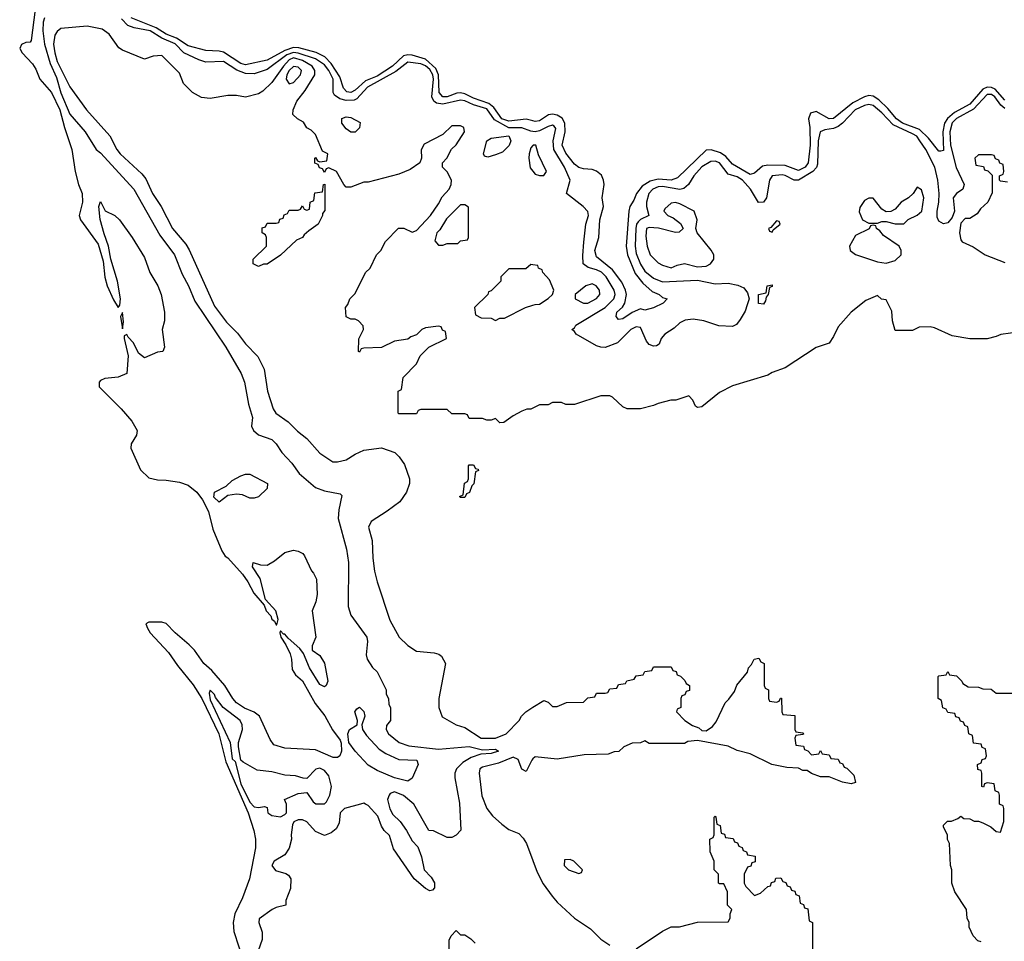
# Model space of a CAD drawing. Header units: inches. Extents: x 2668334 to 2765628, y 828034 to 955234.
# Tile 31 of 218: x 2707662 to 2712148, y 843125 to 847321. Entities that reach past the tile are written whole.
import ezdxf

# ---------------------------------------------------------------- set-up
doc = ezdxf.new("R2010")
doc.units = ezdxf.units.IN
doc.header["$MEASUREMENT"] = 0
doc.layers.add('C7804', color=7, linetype='Continuous')
doc.layers.add('C7814', color=7, linetype='Continuous')

msp = doc.modelspace()

# ---------------------------------------------------------------- linework, layer by layer
at = {"layer": 'C7804', "color": 4}
for points, elevation in [([(2707732.5, 847367.5), (2707713.7, 847226.3), (2707710, 847218), (2707690, 847217.2), (2707670, 847208.7), (2707662, 847190), (2707673.4, 847170), (2707720.4, 847120.4), (2707736.1, 847096.1), (2707753.7, 847050), (2707807.1, 846990), (2707845.1, 846910), (2707865.7, 846830), (2707899.7, 846730), (2707914.6, 846630), (2707929.2, 846570), (2707946.5, 846530), (2707947.7, 846490), (2707933.4, 846430), (2707938.3, 846410), (2708019, 846299), (2708042, 846222), (2708050.5, 846149.5), (2708060.2, 846110), (2708090, 846046), (2708110, 846011.3), (2708118, 846022), (2708120.9, 846050), (2708107, 846130), (2708077.2, 846230), (2708067, 846290), (2708046.2, 846346.2), (2708029.3, 846410.7), (2708022, 846470), (2708030, 846494), (2708051, 846451), (2708096, 846430), (2708116, 846410), (2708174.8, 846330), (2708230, 846238), (2708254.8, 846170), (2708290.8, 846110), (2708306.8, 846070), (2708321, 845990), (2708321, 845950), (2708311.3, 845910), (2708322, 845830), (2708314, 845810), (2708290, 845808), (2708230, 845782), (2708202.9, 845802.9), (2708181.2, 845850), (2708155.5, 845875.5), (2708150, 845888), (2708138, 845882), (2708138, 845870), (2708156.3, 845790), (2708150.4, 845709.6), (2708110, 845694), (2708050, 845688), (2708030, 845678), (2708024.7, 845670), (2708024.7, 845650), (2708124.7, 845550), (2708172.8, 845492.8), (2708197.3, 845450), (2708194.8, 845430), (2708170.6, 845390), (2708168, 845370), (2708211.7, 845271.7), (2708250, 845235.5), (2708290, 845225.5), (2708330, 845224.9), (2708390, 845214.9), (2708430, 845201.3), (2708468.4, 845170), (2708494.3, 845134.3), (2708522, 845082), (2708542, 845002), (2708582.5, 844902.5), (2708598, 844878), (2708610.4, 844870.4), (2708676.4, 844796.4), (2708701.6, 844761.6), (2708728, 844710), (2708775.3, 844655.3), (2708785.5, 844630), (2708806.4, 844606.4), (2708810, 844592), (2708822.5, 844582.5), (2708830, 844566), (2708833.6, 844566.4), (2708839.3, 844590), (2708828.7, 844630), (2708781.5, 844681.5), (2708757.2, 844777.2), (2708722, 844830), (2708726, 844850), (2708759.6, 844839.6), (2708790, 844838), (2708823.1, 844856.9), (2708870, 844894.8), (2708910, 844906), (2708930, 844901), (2708952, 844890), (2708959.8, 844879.8), (2708991.1, 844811.1), (2709001, 844801), (2709014, 844774), (2709016.8, 844703.2), (2709010.7, 844670), (2708994.8, 844630), (2709011.3, 844510), (2708994, 844470), (2708994, 844450), (2709030, 844426), (2709050, 844391.3), (2709066, 844310), (2709058, 844290), (2709050, 844284), (2709030, 844294), (2708982, 844370), (2708954.6, 844434.6), (2708938, 844458), (2708884.5, 844504.5), (2708870, 844524), (2708863.1, 844523.1), (2708850, 844538), (2708847.7, 844530), (2708851.3, 844510), (2708874.9, 844474.9), (2708894.2, 844434.2), (2708900.4, 844410), (2708902.8, 844362.8), (2708918, 844338), (2708950.4, 844310.4), (2709007.9, 844207.9), (2709051.6, 844151.6), (2709087.5, 844087.5), (2709121.3, 844041.3), (2709126.7, 844026.7), (2709128.4, 843990), (2709120.5, 843970), (2709110, 843961.6), (2709090, 843962), (2709010, 843996.9), (2708870, 844004), (2708820.2, 844020.2), (2708803.2, 844043.2), (2708754.7, 844150), (2708730, 844168.3), (2708685.9, 844185.9), (2708649.7, 844210), (2708632.4, 844230), (2708596.9, 844290), (2708538, 844358), (2708501.6, 844390), (2708458.9, 844450), (2708434.6, 844474.6), (2708369.7, 844529.7), (2708330, 844571.5), (2708310, 844578.3), (2708250, 844577.6), (2708237.3, 844570), (2708243.6, 844550), (2708256.9, 844530), (2708339.4, 844439.4), (2708380.2, 844380.2), (2708453, 844293), (2708491.1, 844231.1), (2708568.7, 844070), (2708601.4, 843941.4), (2708703, 843710), (2708728.4, 843630), (2708736.1, 843590), (2708735.8, 843550), (2708708.4, 843410), (2708677.7, 843322.3), (2708642.2, 843250), (2708634.2, 843210), (2708637.5, 843170), (2708682.7, 843030)], 4), ([(2707774.9, 847330), (2707769.1, 847310), (2707766.9, 847270), (2707774.7, 847210), (2707801.1, 847121.1), (2707830, 847057.3), (2707850, 846987.3), (2707890, 846891), (2707960.7, 846810), (2708011, 846730), (2708030, 846714.8), (2708182, 846550), (2708300.6, 846340.6), (2708367.7, 846250), (2708402.3, 846162.3), (2708430.4, 846110), (2708459.3, 846039.3), (2708600.7, 845830), (2708670.7, 845710), (2708686, 845670), (2708704.7, 845570), (2708722.8, 845510), (2708718.8, 845470), (2708726.8, 845450), (2708750, 845431), (2708811.3, 845410), (2708831, 845390), (2708856, 845350), (2708902.5, 845302.5), (2708934.8, 845254.8), (2709010, 845191.3), (2709050, 845176), (2709122, 845162), (2709130, 845154), (2709116.3, 845090), (2709113.4, 845050), (2709150.5, 844910.5), (2709160.7, 844850), (2709158, 844650), (2709171, 844610), (2709242.8, 844510), (2709246.8, 844490), (2709241, 844430), (2709244.7, 844410), (2709270, 844372), (2709290, 844352), (2709331.3, 844270), (2709332, 844250), (2709342, 844230), (2709343.6, 844203.6), (2709352, 844190), (2709352, 844130), (2709332.7, 844107.3), (2709332, 844090), (2709342, 844070), (2709391, 844030), (2709434.4, 844014.4), (2709570, 843999.6), (2709710, 844011.3), (2709770, 843996.5), (2709830, 843999.1), (2709842.8, 843990), (2709810, 843979.6), (2709763.4, 843976.6), (2709718.9, 843961.1), (2709680.4, 843939.6), (2709652.7, 843910), (2709644.9, 843890), (2709644.9, 843870), (2709666.4, 843753.6), (2709671.6, 843631.6), (2709650, 843608), (2709630, 843598), (2709610, 843598), (2709547.3, 843627.3), (2709526, 843630), (2709457.6, 843750), (2709410, 843789.5), (2709370, 843805.1), (2709350, 843797.2), (2709344.9, 843790), (2709338, 843770), (2709348.3, 843728.3), (2709362.6, 843702.6), (2709395.5, 843670), (2709424.9, 843630), (2709450, 843582), (2709475.3, 843555.3), (2709492, 843510), (2709504.7, 843450), (2709536.9, 843416.9), (2709551.1, 843391.1), (2709551.1, 843368.9), (2709542, 843358), (2709530, 843355.3), (2709510, 843366), (2709459, 843410), (2709365.4, 843545.4), (2709347, 843607), (2709322.7, 843630), (2709309.6, 843649.6), (2709294, 843694), (2709250, 843744), (2709238, 843750), (2709230, 843753.2), (2709214, 843750), (2709142, 843730), (2709122, 843710), (2709116.9, 843663.1), (2709103.5, 843636.5), (2709081.4, 843618.6), (2709050, 843606), (2709010, 843625.2), (2708970, 843668.7), (2708950, 843678), (2708930, 843678), (2708911.3, 843668.7), (2708904.7, 843655.3), (2708898.8, 843610), (2708900.7, 843590), (2708890, 843548.7), (2708870, 843519), (2708822, 843490), (2708811.3, 843470), (2708827.3, 843447.3), (2708874.4, 843434.4), (2708886.4, 843426.4), (2708898, 843410), (2708895.3, 843364.7), (2708874, 843310), (2708874, 843290), (2708830, 843279), (2708812, 843270), (2708752.7, 843227.3), (2708752, 843210), (2708766, 843166), (2708766.4, 843133.6), (2708730.6, 843029.4)], 8), ([(2710000, 845553), (2709990, 845548), (2709972.7, 845547.3), (2709950, 845538), (2709910, 845518), (2709867.3, 845487.3), (2709850, 845486), (2709830, 845506), (2709810, 845498), (2709790, 845498), (2709770, 845506), (2709710, 845506), (2709702, 845522), (2709690, 845526), (2709630, 845526), (2709610, 845546), (2709490, 845546), (2709478, 845542), (2709470, 845526), (2709390, 845526), (2709386, 845530), (2709386, 845630), (2709402, 845638), (2709408.4, 845691.6), (2709470, 845754), (2709486, 845790), (2709526, 845830), (2709606, 845870), (2709602, 845902), (2709588, 845908), (2709582, 845922), (2709570, 845926), (2709510, 845918), (2709494, 845910), (2709470, 845886), (2709443.6, 845876.4), (2709430, 845866), (2709370, 845858), (2709310, 845828), (2709230, 845826), (2709218, 845822), (2709210, 845808), (2709206, 845810), (2709207.3, 845867.3), (2709228, 845910), (2709227.3, 845927.3), (2709206, 845950), (2709190, 845958), (2709170, 845958), (2709148.9, 845968.9), (2709146, 846010), (2709156.4, 846023.6), (2709166, 846050), (2709190, 846074), (2709238, 846170), (2709258, 846190), (2709288, 846250), (2709308, 846270), (2709328.9, 846311.1), (2709388.4, 846371.6), (2709411.6, 846371.6), (2709450, 846354), (2709470, 846362), (2709533.2, 846430), (2709570, 846482), (2709586, 846514), (2709618, 846550), (2709628, 846570), (2709628.7, 846590), (2709610, 846628), (2709588, 846650), (2709588, 846670), (2709608, 846690), (2709629, 846731), (2709650, 846752), (2709688, 846810), (2709686, 846830), (2709670, 846838), (2709630, 846838), (2709590, 846798), (2709505.4, 846754.6), (2709491.6, 846728.4), (2709492, 846690), (2709484.7, 846670), (2709441.4, 846638.6), (2709390, 846617.2), (2709250, 846582), (2709230, 846582), (2709170, 846558), (2709150, 846558), (2709138, 846570), (2709106, 846630), (2709070, 846646), (2709058, 846642), (2709050, 846626), (2709042, 846642), (2709027.3, 846647.3), (2709022, 846662), (2709007.3, 846667.3), (2709006, 846690), (2709010, 846694), (2709018, 846678), (2709030, 846674), (2709062, 846678), (2709066, 846710), (2709042, 846722), (2709010, 846798), (2708990, 846818), (2708970, 846828), (2708954.6, 846854.6), (2708928, 846870), (2708906, 846890), (2708908, 846910), (2708925.2, 846950), (2708962, 846998), (2709006, 847070), (2709006.6, 847090), (2708994.7, 847110), (2708950, 847135), (2708910, 847147.4), (2708890, 847138.5), (2708863.2, 847110), (2708810, 847034.5), (2708770, 846995.3), (2708750, 846984), (2708690, 846968), (2708650, 846975.3), (2708610, 846975.3), (2708530, 846962.7), (2708490, 846966.6), (2708449, 846990), (2708408.7, 847030), (2708390, 847078), (2708310, 847158), (2708270, 847155.3), (2708230, 847142), (2708130, 847182), (2708113.6, 847193.6), (2708070, 847255.3), (2708037.2, 847277.2), (2707970, 847292.3), (2707850, 847280.9), (2707832.2, 847267.8), (2707822.4, 847250), (2707816.5, 847210), (2707821.6, 847170), (2707833, 847130), (2707890, 847014.9), (2707966.4, 846910), (2708072.2, 846792.2), (2708104.9, 846730), (2708120.4, 846710), (2708219, 846619), (2708237.2, 846597.2), (2708267.2, 846530), (2708306.7, 846470), (2708357.6, 846370), (2708418.7, 846298.7), (2708433.7, 846273.7), (2708550, 846016.3), (2708603.7, 845943.7), (2708654, 845894), (2708690, 845844.9), (2708746.9, 845786.9), (2708776.3, 845730), (2708790.4, 845630), (2708816.4, 845550), (2708829, 845529), (2708884.9, 845490), (2708927.2, 845447.2), (2708970, 845414), (2709030, 845347.3), (2709088.3, 845308.3), (2709110, 845307.3), (2709150, 845317.3), (2709190, 845342.8), (2709230, 845361), (2709310, 845371.3), (2709370.8, 845350.8), (2709390.8, 845330.8), (2709415.3, 845295.3), (2709438, 845230), (2709438, 845210), (2709424.7, 845170), (2709393.4, 845126.6), (2709336.8, 845083.2), (2709263.5, 845036.5), (2709251.3, 845010), (2709267.3, 844950), (2709270.6, 844870), (2709279.1, 844810), (2709290, 844762), (2709347.5, 844587.5), (2709391, 844510), (2709430, 844471), (2709470, 844446), (2709550, 844438), (2709571.6, 844431.6), (2709583.6, 844423.6), (2709602, 844390), (2709570.8, 844230), (2709571, 844190), (2709587.1, 844147.1), (2709650, 844111.3), (2709690, 844098), (2709764.7, 844050), (2709830, 844050.6), (2709879, 844070), (2709938, 844130), (2709948, 844150), (2709968, 844170), (2710000, 844190.3)], 12), ([(2710000, 846812), (2709990, 846813.3), (2709950, 846828.4), (2709890, 846829.4), (2709825.2, 846865.2), (2709790, 846914.5), (2709730, 846932.9), (2709690, 846952.2), (2709670, 846955.4), (2709590, 846935.7), (2709561, 846941), (2709548, 846950), (2709539.8, 846970), (2709547.2, 847050), (2709544.2, 847070), (2709530, 847094), (2709510, 847111.3), (2709490, 847119.8), (2709430, 847127.2), (2709375, 847085), (2709246.7, 847013.3), (2709198.6, 846961.4), (2709185.1, 846954.9), (2709150, 846952.4), (2709120.2, 846960.2), (2709096.8, 846976.8), (2709089.7, 846990), (2709089.8, 847050), (2709070.6, 847090), (2709050, 847115), (2709010, 847142.9), (2708930, 847169.2), (2708910, 847171.5), (2708879.3, 847160.7), (2708790, 847093.7), (2708730, 847074.7), (2708690, 847076.4), (2708651.9, 847091.9), (2708590, 847130.9), (2708510, 847127.3), (2708477.8, 847137.8), (2708410, 847170.9), (2708370, 847210.6), (2708310, 847237), (2708255.8, 847270), (2708183.7, 847283.7), (2708155.2, 847295.2), (2708125.3, 847325.3)], 8), ([(2710000, 846860.4), (2709970, 846867.7), (2709890, 846859.1), (2709859.2, 846870), (2709821.6, 846921.6), (2709799.3, 846939.3), (2709730, 846963.7), (2709690, 846984), (2709670, 846988.2), (2709654, 846986), (2709610, 846969.8), (2709589.9, 846969.9), (2709573.3, 846990), (2709570.7, 847070), (2709558.5, 847098.5), (2709510, 847141.4), (2709450, 847159.1), (2709430, 847161), (2709410, 847156.2), (2709360.9, 847110), (2709290, 847064.3), (2709237, 847043), (2709190, 847000.4), (2709170, 846989.8), (2709152.6, 846992.6), (2709137.4, 847010), (2709120.4, 847060.4), (2709080.9, 847120.9), (2709051.6, 847151.6), (2709012.4, 847172.4), (2708933.4, 847193.4), (2708910, 847193.7), (2708870, 847181.5), (2708790, 847136.8), (2708690, 847116.1), (2708670, 847121.8), (2708590, 847172.8), (2708570, 847178.4), (2708510, 847180.9), (2708430, 847202.2), (2708376.7, 847236.7), (2708330, 847254.6), (2708283.6, 847283.6), (2708170, 847328.8)], 4), ([(2710000, 846748), (2709990, 846738), (2709982.8, 846710), (2709981, 846690), (2709987.3, 846647.3), (2710000, 846630.9)], 12), ([(2710000, 846204.7), (2709990, 846206), (2709967.3, 846187.3), (2709890, 846186), (2709854, 846150), (2709854, 846130), (2709810, 846086), (2709798, 846082), (2709794, 846070), (2709734, 846010), (2709738, 845978), (2709763.6, 845963.6), (2709810, 845962), (2709830, 845952), (2709850, 845962), (2709870, 845962), (2709966, 846010), (2710000, 846021.3)], 12), ([(2710000, 843955.2), (2709994.8, 843950), (2709970, 843898), (2709950, 843908), (2709932.8, 843952.8), (2709910, 843963.6), (2709843.4, 843936.6), (2709770, 843918), (2709758.8, 843910), (2709754.8, 843890), (2709766.7, 843786.7), (2709790.5, 843730), (2709816.7, 843696.7), (2709859, 843659), (2709890, 843634), (2709935.5, 843615.5), (2709955.2, 843595.2), (2709970.4, 843570.4), (2710000, 843492.4)], 12), ([(2709618, 843090), (2709618, 843130), (2709628, 843150), (2709650, 843174), (2709670, 843154), (2709690, 843154), (2709716.9, 843136.9), (2709736.9, 843116.9)], 8)]:
    msp.add_lwpolyline(points, dxfattribs=dict(at, elevation=elevation))
for points, elevation in [([(2708910, 847107.8), (2708890, 847089.6), (2708879, 847070), (2708875.8, 847050), (2708890, 847028.4), (2708910, 847035.8), (2708941.3, 847070), (2708945.6, 847090), (2708930, 847105.6)], 16), ([(2709190, 846808.7), (2709170, 846809), (2709150, 846824), (2709129.6, 846849.6), (2709130, 846871), (2709150, 846879.1), (2709170, 846876.4), (2709212.4, 846852.4), (2709210.7, 846829.3)], 8), ([(2709795.3, 846695.3), (2709780.2, 846700.2), (2709775.3, 846710), (2709789.8, 846770.2), (2709810, 846781.8), (2709890, 846793), (2709900.2, 846770), (2709892.3, 846747.7), (2709862, 846718), (2709830, 846705.2)], 8), ([(2708750, 846198), (2708726, 846210), (2708726, 846230), (2708786, 846290), (2708786, 846330), (2708782, 846342), (2708766, 846350), (2708767.3, 846372.7), (2708782, 846378), (2708790, 846394), (2708830, 846394), (2708842, 846398), (2708847.3, 846412.7), (2708862, 846418), (2708867.3, 846432.7), (2708882, 846438), (2708890, 846454), (2708930, 846454), (2708942, 846458), (2708950, 846474), (2708958, 846458), (2708970, 846454), (2708982, 846458), (2708986, 846490), (2709002, 846498), (2709007.3, 846532.7), (2709042, 846538), (2709046, 846570), (2709052.7, 846572.7), (2709052.7, 846452.7), (2709042, 846438), (2709042, 846430), (2709022, 846390), (2708979.6, 846360.4), (2708958, 846342), (2708950.7, 846329.3), (2708922.8, 846317.2), (2708850.9, 846249.1), (2708790, 846208), (2708772.7, 846207.3)], 12), ([(2709690, 846478), (2709670, 846478), (2709605.8, 846414.2), (2709575.9, 846364.1), (2709562.8, 846350), (2709554, 846314), (2709570, 846294), (2709590, 846294), (2709610, 846302), (2709650, 846302), (2709658, 846302), (2709670, 846314), (2709702, 846318), (2709706, 846330), (2709707.3, 846467.3)], 12), ([(2708130, 845988), (2708121, 845970), (2708130, 845914), (2708134.8, 845945.2)], 4), ([(2709670, 845146), (2709666, 845150), (2709682, 845158), (2709688.4, 845211.6), (2709702, 845218), (2709706, 845230), (2709706, 845290), (2709710, 845294), (2709730, 845294), (2709738, 845278), (2709750, 845274), (2709751.6, 845268.4), (2709738, 845262), (2709731.6, 845208.4), (2709722, 845198), (2709711.6, 845168.4), (2709698, 845162), (2709690, 845146)], 12), ([(2708710, 845142), (2708677.2, 845157.2), (2708650, 845161.2), (2708610, 845155.3), (2708570, 845124), (2708547.2, 845147.2), (2708549, 845170), (2708603.2, 845196.8), (2708630, 845222.8), (2708670, 845244.7), (2708690, 845251.3), (2708710, 845251.3), (2708791.3, 845210), (2708790, 845186), (2708750, 845148.7), (2708730, 845142)], 4), ([(2708530, 844268), (2708524.9, 844255.1), (2708530, 844224.7), (2708620.7, 844030), (2708630, 843956), (2708643.4, 843943.4), (2708670, 843842.4), (2708710, 843758), (2708730, 843737.1), (2708750, 843734), (2708778, 843738), (2708790, 843734), (2708792, 843710), (2708810, 843698), (2708850, 843692), (2708870, 843702), (2708878, 843710), (2708878, 843750), (2708868, 843770), (2708930, 843798), (2708970, 843802), (2708999.6, 843759.6), (2709011.3, 843751.3), (2709050, 843751.3), (2709060.2, 843759.8), (2709075.3, 843790), (2709082, 843830), (2709070, 843878), (2709050, 843902), (2709030, 843913.2), (2709011.6, 843908.4), (2708970, 843866), (2708952.7, 843867.3), (2708918, 843878), (2708870, 843880.9), (2708810, 843896.9), (2708744.2, 843904.2), (2708680.2, 843940.2), (2708668.7, 843950), (2708659, 844010), (2708659, 844030), (2708677, 844090), (2708676, 844110), (2708666, 844130), (2708589.5, 844189.5), (2708554.8, 844234.8), (2708550, 844248)], 8), ([(2709430, 843854), (2709369, 843870), (2709290, 843902), (2709250, 843927.3), (2709189.6, 843990), (2709160.9, 844030), (2709157, 844070), (2709165.2, 844090), (2709199, 844110), (2709201.2, 844130), (2709189.5, 844170), (2709197.2, 844182.8), (2709210, 844190.6), (2709230, 844171), (2709234.9, 844150), (2709221, 844110), (2709224, 844090), (2709241.3, 844061.3), (2709299.6, 843999.6), (2709330, 843979.5), (2709390, 843952.4), (2709472, 843950), (2709478, 843930), (2709450, 843868)], 4)]:
    msp.add_lwpolyline(points, close=True, dxfattribs=dict(at, elevation=elevation))
at = {"layer": 'C7814', "color": 4}
for points, elevation in [([(2712150, 846955), (2712105.4, 847005.4), (2712090, 847012.4), (2712070, 847013.3), (2712050, 847005), (2711990, 846936.8), (2711921.3, 846898.7), (2711888.1, 846871.9), (2711875.2, 846850), (2711866.9, 846810), (2711870, 846726), (2711858, 846722), (2711850, 846722.7), (2711802, 846782), (2711761, 846821.1), (2711683.1, 846850), (2711656.4, 846870), (2711617, 846917), (2711575.8, 846955.8), (2711550, 846972.9), (2711530, 846975.8), (2711510, 846969.8), (2711458, 846942), (2711370, 846871.1), (2711349, 846869), (2711290, 846903.5), (2711264.7, 846895.3), (2711255.2, 846870), (2711261.8, 846830), (2711263.5, 846750), (2711253.4, 846670), (2711240.3, 846650), (2711210, 846634), (2711150, 846657.6), (2711070, 846658.9), (2711045.9, 846654.1), (2711010, 846621.7), (2710990, 846616.4), (2710910, 846663.1), (2710878.5, 846698.5), (2710855.3, 846715.3), (2710812.2, 846727.8), (2710790, 846727.6), (2710659.1, 846600.9), (2710630, 846590.9), (2710570, 846594.6), (2710534.5, 846585.5), (2710497.5, 846562.5), (2710471.7, 846530), (2710460.6, 846499.4), (2710442, 846470), (2710437.1, 846450), (2710424.6, 846290), (2710431.3, 846250), (2710465.9, 846165.9), (2710500.7, 846120.7), (2710544.1, 846084.1), (2710576, 846070), (2710590, 846056), (2710612, 846050), (2710594, 846030), (2710550, 846008.7), (2710510, 845999), (2710490, 846004), (2710452.5, 845987.5), (2710410, 845959.3), (2710390, 845955.3), (2710379, 845970), (2710382.7, 845990), (2710407.7, 846012.3), (2710419.3, 846030), (2710426, 846070), (2710422.4, 846090), (2710405.3, 846125.3), (2710362.2, 846182.2), (2710290, 846240.9), (2710282, 846270), (2710300.5, 846330), (2710305.7, 846410), (2710322, 846470), (2710316.2, 846510), (2710324.2, 846570), (2710322, 846590), (2710312.9, 846612.9), (2710290, 846631.1), (2710270, 846638.7), (2710230, 846641.7), (2710208.8, 846648.8), (2710190, 846663), (2710150, 846713.6), (2710133.7, 846750), (2710147.1, 846810), (2710146, 846850), (2710133.4, 846873.4), (2710110, 846886.4), (2710090, 846891.2), (2710071.4, 846888.6), (2710030, 846861.1), (2710010, 846858), (2710000, 846860.4)], 4), ([(2712150, 846917.4), (2712132.1, 846932.1), (2712104.8, 846970), (2712090, 846980.7), (2712070, 846980.8), (2712006.8, 846913.2), (2711930, 846870.7), (2711910, 846850.9), (2711899.8, 846810), (2711902.3, 846750), (2711928.8, 846648.8), (2711965.2, 846570), (2711958, 846550), (2711930.2, 846529.8), (2711914.6, 846510), (2711920.2, 846450), (2711910, 846420.7), (2711890, 846396.9), (2711870, 846392.3), (2711850, 846404), (2711841.7, 846421.7), (2711841.1, 846450), (2711849.7, 846490), (2711851.3, 846530), (2711844.2, 846590), (2711830.9, 846650), (2711790, 846729.3), (2711763.5, 846770), (2711749.7, 846790), (2711730, 846801.8), (2711641.7, 846841.7), (2711590, 846896.9), (2711550, 846931), (2711530, 846934.7), (2711510, 846930.9), (2711468.9, 846910), (2711410.2, 846849.8), (2711390, 846835.1), (2711370, 846825.1), (2711330, 846819.6), (2711309.1, 846810.9), (2711300.2, 846770), (2711296.3, 846663.7), (2711291.4, 846648.6), (2711274.9, 846630), (2711210, 846590.9), (2711190, 846589.7), (2711150, 846612.2), (2711134.9, 846614.9), (2711090.4, 846609.6), (2711078, 846590), (2711063.8, 846510), (2711050, 846489.6), (2711028.5, 846488.4), (2710992, 846550), (2710954.7, 846590), (2710930, 846605.1), (2710890, 846618), (2710850, 846669.6), (2710830, 846676.8), (2710810, 846675.6), (2710769.5, 846650.5), (2710733.4, 846610), (2710708.4, 846570), (2710687.9, 846552.1), (2710670, 846547.4), (2710590, 846562), (2710570, 846560.7), (2710545.7, 846550), (2710527.7, 846530), (2710517.2, 846490), (2710516.9, 846470), (2710528, 846430), (2710490, 846411.1), (2710479.1, 846400.9), (2710471.4, 846390), (2710468.4, 846370), (2710466.4, 846290), (2710470, 846256), (2710490, 846208.2), (2710510, 846175.8), (2710550, 846144), (2710590, 846126.9), (2710750, 846134.6), (2710830, 846118.7), (2710890, 846121.6), (2710933, 846113), (2710960.7, 846100.7), (2710978, 846078), (2710984.7, 846050), (2710976.9, 846023.1), (2710966.4, 845993.6), (2710944, 845956), (2710927.1, 845932.9), (2710910, 845924), (2710846.6, 845926.6), (2710778, 845950), (2710730, 845958), (2710693.2, 845953.2), (2710670, 845941.2), (2710643.8, 845916.2), (2710600.7, 845890), (2710584.9, 845870), (2710575.9, 845844.1), (2710563.5, 845836.5), (2710550, 845835.1), (2710530, 845842.7), (2710517.2, 845857.2), (2710490, 845919.3), (2710470, 845922), (2710446, 845910), (2710385.5, 845850), (2710330, 845828), (2710310, 845829.6), (2710290, 845835.8), (2710197.2, 845890), (2710190, 845902), (2710178, 845910), (2710190, 845918), (2710196, 845930), (2710330, 846010.3), (2710368.4, 846050), (2710374.2, 846070), (2710370.9, 846090), (2710334.2, 846150), (2710311.8, 846171.8), (2710290, 846182.7), (2710252.3, 846192.3), (2710229.7, 846209.7), (2710227.7, 846247.7), (2710232.6, 846307.4), (2710240.7, 846390), (2710253.3, 846430), (2710250, 846448), (2710229.6, 846470), (2710152.7, 846530), (2710169.5, 846590), (2710144, 846650), (2710095.3, 846730), (2710093.1, 846770), (2710105.1, 846825.1), (2710096.8, 846836.8), (2710090, 846840.5), (2710070, 846835.1), (2710030, 846815), (2710010, 846810.8), (2710000, 846812)], 8), ([(2710000, 846630.9), (2710010, 846618), (2710030, 846611.3), (2710050, 846612), (2710062, 846630), (2710025.6, 846705.6), (2710014, 846750), (2710002, 846750), (2710000, 846748)], 12), ([(2712162, 846582), (2712130, 846586), (2712126, 846590), (2712126, 846610), (2712142, 846618), (2712146, 846630), (2712142, 846662), (2712127.3, 846667.3), (2712122, 846682), (2712107.3, 846687.3), (2712102, 846702), (2712090, 846706), (2712030, 846706), (2712014, 846690), (2712018, 846658), (2712052.7, 846652.7), (2712058, 846638), (2712072.7, 846632.7), (2712092.7, 846612.7), (2712092.7, 846532.7), (2712072, 846490), (2712039.6, 846460.4), (2712023.6, 846436.4), (2711990, 846415.3), (2711970, 846415.3), (2711950, 846394), (2711943, 846350), (2711950, 846318), (2711956, 846310), (2712006.4, 846286.4), (2712061, 846250), (2712150, 846214.8)], 12), ([(2710000, 846021.3), (2710010, 846024.7), (2710030, 846026), (2710070, 846051.3), (2710088.7, 846070), (2710095.3, 846090), (2710076.4, 846136.4), (2710046, 846170), (2710042, 846182), (2710026, 846190), (2710022, 846202), (2710000, 846204.7)], 12), ([(2712219.6, 845900.4), (2712131.6, 845888.4), (2712110, 845878), (2712070, 845868.7), (2711990, 845868), (2711910, 845882), (2711830, 845918), (2711810, 845922), (2711759.6, 845920.4), (2711730, 845906), (2711650, 845906), (2711638, 845950), (2711634.6, 845994.6), (2711622, 846022), (2711610, 846046), (2711588.4, 846048.4), (2711570, 846066), (2711516.9, 846043.1), (2711450, 845988.7), (2711390, 845922), (2711370, 845878), (2711350, 845848.7), (2711290, 845828.7), (2711150, 845735.3), (2711090, 845715.3), (2711070, 845702), (2710910, 845654), (2710850, 845624), (2710770, 845559), (2710750, 845555.3), (2710741.2, 845561.2), (2710728.9, 845588.9), (2710710, 845608), (2710650.9, 845589.1), (2710628.4, 845588.4), (2710570, 845574), (2710550, 845564), (2710490.9, 845549.1), (2710430, 845548.7), (2710410, 845558), (2710363.1, 845603.1), (2710350, 845608.7), (2710310, 845608.7), (2710190, 845568.7), (2710150, 845568.7), (2710130, 845578), (2710090, 845578), (2710070, 845568), (2710030, 845568), (2710000, 845553)], 12), ([(2710000, 844190.3), (2710050, 844222), (2710070, 844214), (2710090, 844194), (2710110, 844194), (2710152.7, 844212.7), (2710230, 844214), (2710250, 844234), (2710282, 844238), (2710290, 844254), (2710330, 844254), (2710342, 844258), (2710350, 844274), (2710382, 844278), (2710390, 844294), (2710422, 844298), (2710428.4, 844311.6), (2710462, 844318), (2710470, 844334), (2710502, 844338), (2710510, 844354), (2710542, 844358), (2710550, 844374), (2710630, 844374), (2710638, 844358), (2710652.7, 844352.7), (2710658, 844338), (2710672.7, 844332.7), (2710692.7, 844312.7), (2710698, 844298), (2710714, 844290), (2710712.7, 844267.3), (2710698, 844262), (2710692.7, 844247.3), (2710678, 844242), (2710674, 844230), (2710674, 844190), (2710658, 844182), (2710654, 844170), (2710692, 844130), (2710727.7, 844107.7), (2710756.3, 844096.3), (2710770, 844084.7), (2710790, 844082.8), (2710817.5, 844102.5), (2710835.5, 844124.5), (2710875.3, 844210), (2710893.2, 844226.8), (2710918, 844262), (2710929.4, 844290.6), (2710978, 844350), (2710982, 844370), (2710995.3, 844384.7), (2711008, 844410), (2711030, 844414), (2711038, 844398), (2711054, 844390), (2711054, 844290), (2711058, 844278), (2711074, 844270), (2711074, 844230), (2711078, 844218), (2711110, 844214), (2711122, 844218), (2711127.3, 844232.7), (2711132.7, 844232.7), (2711134, 844170), (2711138, 844158), (2711192.7, 844152.7), (2711194, 844090), (2711198, 844078), (2711230, 844074), (2711234, 844070), (2711230, 844066), (2711198, 844062), (2711194, 844050), (2711198, 844018), (2711232.7, 844012.7), (2711238, 843998), (2711252.7, 843992.7), (2711270, 843974), (2711302, 843978), (2711310, 843994), (2711318, 843978), (2711350, 843974), (2711358, 843958), (2711390, 843954), (2711398, 843938), (2711410, 843934), (2711418, 843918), (2711430, 843914), (2711462, 843882), (2711470, 843848.7), (2711450, 843841.2), (2711410, 843849.2), (2711350, 843874), (2711310, 843874), (2711269.3, 843889.3), (2711250, 843902), (2711230, 843902), (2711210, 843914), (2711156.4, 843916.4), (2711089.2, 843929.2), (2710990, 843979), (2710930, 843994), (2710890, 844014), (2710750, 844039), (2710706, 844034), (2710690, 844026), (2710530, 844026), (2710510, 844038), (2710490, 844028), (2710452.7, 844027.3), (2710414, 844010), (2710391.6, 843988.4), (2710370, 843988), (2710343.6, 843976.4), (2710233.6, 843973.6), (2710110, 843954), (2710010, 843965.2), (2710000, 843955.2)], 12), ([(2712042, 843122), (2712027.3, 843127.3), (2712006, 843150), (2711988, 843190), (2711988, 843210), (2711978, 843230), (2711975.3, 843270), (2711922, 843350), (2711908, 843390), (2711908, 843450), (2711902, 843470), (2711898, 843570), (2711889.1, 843589.1), (2711888.7, 843608.7), (2711870, 843646), (2711870, 843654), (2711888.7, 843671.3), (2711907.3, 843672.7), (2711936.4, 843683.6), (2711950, 843694), (2711963.6, 843683.6), (2711990, 843682), (2712010, 843672), (2712030, 843672), (2712050, 843664.7), (2712086, 843646), (2712110, 843624.7), (2712130, 843622), (2712146, 843670), (2712146, 843730), (2712142, 843742), (2712126, 843750), (2712126, 843790), (2712122, 843802), (2712106, 843810), (2712102, 843842), (2712070, 843846), (2712058, 843842), (2712052.7, 843827.3), (2712046, 843830), (2712046, 843890), (2712042, 843902), (2712027.3, 843907.3), (2712026, 843930), (2712042, 843938), (2712047.3, 843952.7), (2712062, 843958), (2712066, 843970), (2712062, 844002), (2712047.3, 844007.3), (2712042, 844022), (2712007.3, 844027.3), (2712002, 844062), (2711986, 844070), (2711982, 844102), (2711967.3, 844107.3), (2711962, 844122), (2711947.3, 844127.3), (2711942, 844142), (2711927.3, 844147.3), (2711922, 844162), (2711890, 844166), (2711882, 844182), (2711867.3, 844187.3), (2711862, 844222), (2711846, 844230), (2711846, 844330), (2711850, 844334), (2711882, 844338), (2711890, 844354), (2711898, 844338), (2711930, 844334), (2711954, 844310), (2711958, 844298), (2711983.6, 844283.6), (2712030, 844282), (2712050, 844274), (2712087.3, 844272.7), (2712110, 844254), (2712210, 844254)], 12), ([(2710470, 843090.7), (2710590, 843171), (2710630, 843191.3), (2710668.4, 843191.6), (2710750, 843212), (2710890, 843214), (2710898, 843230), (2710898, 843250), (2710906, 843270), (2710886, 843290), (2710886, 843350), (2710870, 843386), (2710850, 843386), (2710846, 843390), (2710846, 843430), (2710826, 843450), (2710826, 843490), (2710807.3, 843532.7), (2710806, 843590), (2710822, 843598), (2710826, 843610), (2710826, 843690), (2710830, 843694), (2710834, 843690), (2710838, 843658), (2710852.7, 843652.7), (2710858, 843618), (2710872.7, 843612.7), (2710878, 843598), (2710912.7, 843592.7), (2710918, 843578), (2710932.7, 843572.7), (2710938, 843558), (2710952.7, 843552.7), (2710958, 843538), (2710972.7, 843532.7), (2710978, 843518), (2711012.7, 843512.7), (2711012.7, 843487.3), (2710998, 843482), (2710992.7, 843467.3), (2710978, 843462), (2710962, 843430), (2710962, 843390), (2710970, 843374), (2711010, 843334), (2711036.4, 843343.6), (2711070, 843374), (2711082, 843378), (2711087.3, 843392.7), (2711102, 843398), (2711107.3, 843412.7), (2711130, 843414), (2711138, 843398), (2711152.7, 843392.7), (2711158, 843378), (2711172.7, 843372.7), (2711178, 843358), (2711192.7, 843352.7), (2711198, 843338), (2711212.7, 843332.7), (2711218, 843298), (2711232.7, 843292.7), (2711238, 843278), (2711252.7, 843272.7), (2711258, 843218), (2711274, 843210), (2711274, 843050)], 12), ([(2710000, 843492.4), (2710019.9, 843439.9), (2710046.6, 843386.6), (2710087.3, 843330), (2710110, 843302.8), (2710190, 843230.8), (2710262.5, 843182.5), (2710310, 843134.8), (2710350, 843107.7)], 12)]:
    msp.add_lwpolyline(points, dxfattribs=dict(at, elevation=elevation))
for points, elevation in [([(2711750, 846558), (2711732, 846530), (2711710.7, 846509.3), (2711678, 846490), (2711650, 846458), (2711630, 846448), (2711610, 846446), (2711590, 846458), (2711550, 846508), (2711530, 846508), (2711510, 846498), (2711490, 846466), (2711486, 846446), (2711502, 846410), (2711530, 846394), (2711570, 846394), (2711590, 846402), (2711610, 846402), (2711650, 846391.3), (2711690, 846392), (2711710, 846412), (2711750, 846431), (2711772, 846450), (2711781.2, 846510), (2711770, 846546)], 12), ([(2710650, 846489.3), (2710630, 846485.2), (2710600.7, 846459.3), (2710596, 846450), (2710614.8, 846430), (2710638.5, 846418.6), (2710672.7, 846392.7), (2710684.7, 846370), (2710666.4, 846353.6), (2710650, 846352.7), (2710571.9, 846371.9), (2710530, 846374.7), (2710517.3, 846370), (2710515.2, 846335.2), (2710520.5, 846290), (2710534, 846250), (2710570, 846214), (2710590, 846202.8), (2710630, 846191), (2710656.6, 846203.4), (2710690, 846210.7), (2710750, 846195.5), (2710790, 846199.1), (2710809, 846210), (2710824, 846230), (2710824, 846250), (2710811.5, 846271.5), (2710748, 846350), (2710742, 846370), (2710749, 846410), (2710735.3, 846450), (2710670, 846482.7)], 12), ([(2711110, 846406), (2711084.7, 846375.3), (2711074, 846370), (2711078, 846358), (2711090, 846354), (2711095.3, 846364.7), (2711126, 846390), (2711122, 846402)], 12), ([(2711550, 846386), (2711538, 846382), (2711531.6, 846368.4), (2711470, 846338), (2711442, 846290), (2711444.7, 846270), (2711470, 846252), (2711570, 846218), (2711610, 846212), (2711650, 846224.7), (2711678, 846250), (2711678, 846270), (2711668, 846290), (2711598, 846338), (2711580.4, 846360.4), (2711566, 846370), (2711562, 846382)], 12), ([(2710270, 846118), (2710241, 846110), (2710192, 846070), (2710192, 846050), (2710230, 846031), (2710250, 846030.8), (2710270, 846040.7), (2710290, 846051), (2710305.2, 846070), (2710304, 846090), (2710288.7, 846110)], 12), ([(2711050, 846026), (2711028.4, 846028.4), (2711028, 846070), (2711062, 846078), (2711068, 846110), (2711090, 846114), (2711090, 846106), (2711078, 846102), (2711072, 846070), (2711062, 846058), (2711059.6, 846040.4)], 8), ([(2710170, 843498), (2710144.7, 843495.3), (2710142, 843470), (2710162, 843450), (2710210, 843434), (2710222, 843438), (2710226, 843450), (2710186, 843490)], 16)]:
    msp.add_lwpolyline(points, close=True, dxfattribs=dict(at, elevation=elevation))

doc.saveas('drawing.dxf')
